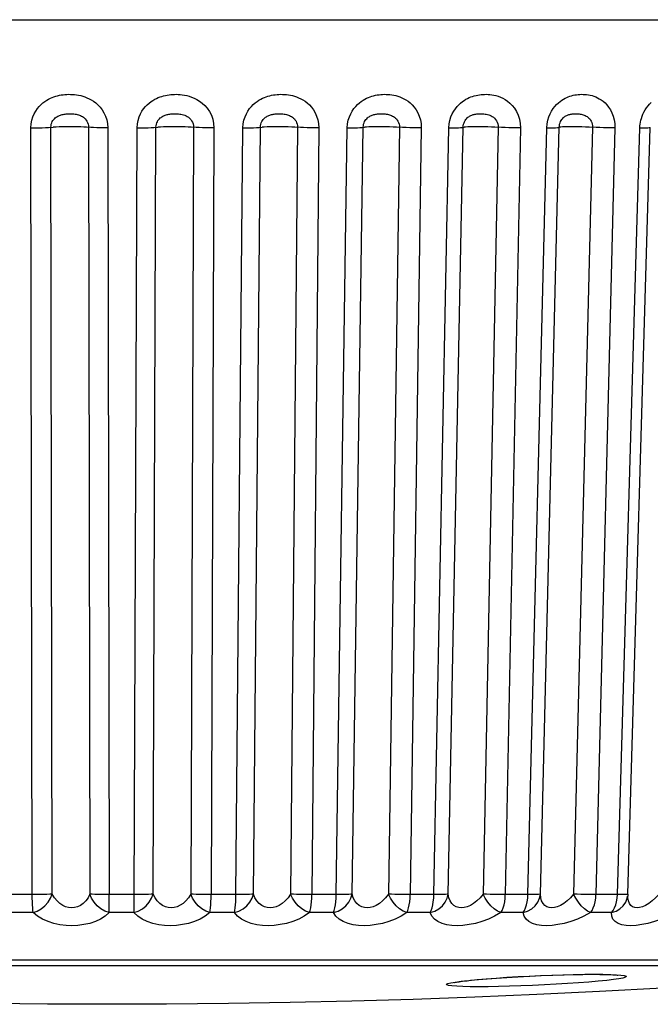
# Model space of a CAD drawing. Header units: millimetres. Extents: x -71 to 747, y -184 to 606.
# Tile 4 of 97: x 275.18 to 280.33, y -183.53 to -175.48. Entities that reach past the tile are written whole.
import ezdxf

# ---------------------------------------------------------------- set-up
doc = ezdxf.new("R2010")
doc.units = ezdxf.units.MM
doc.header["$LTSCALE"] = 30.734
doc.layers.get('0').update_dxf_attribs({"linetype": 'CONTINUOUS'})

msp = doc.modelspace()

# ---------------------------------------------------------------- linework, layer by layer
at = {"color": 7}
for p, q in [((208.6739, -175.4772), (295.0711, -175.4772)), ((275.2794, -182.6364), (275.2681, -176.3622)), ((275.4435, -182.6318), (275.432, -176.3576)), ((275.7401, -176.3576), (275.7515, -182.6319)), ((275.898, -176.3622), (275.9096, -182.6364)), ((276.2684, -182.6318), (276.2913, -176.3576)), ((276.5988, -176.3576), (276.5758, -182.6319)), ((276.7655, -176.3622), (276.7427, -182.6364)), ((276.9452, -182.6364), (277.0025, -176.3622)), ((277.0889, -182.6318), (277.146, -176.3576)), ((277.4496, -176.3576), (277.3924, -182.6319)), ((277.6232, -176.3622), (277.5662, -182.6364)), ((277.7651, -182.6364), (277.8559, -176.3622)), ((277.8962, -182.6318), (277.9868, -176.3576)), ((278.2831, -176.3576), (278.1924, -182.6319)), ((278.4618, -176.3622), (278.3712, -182.6364)), ((278.5642, -182.6364), (278.6876, -176.3622)), ((278.6812, -182.6318), (278.8043, -176.3576)), ((279.0902, -176.3576), (278.9669, -182.6319)), ((279.272, -176.3622), (279.1489, -182.6364)), ((279.3338, -182.6364), (279.4884, -176.3622)), ((279.4355, -182.6318), (279.5898, -176.3576)), ((279.8621, -176.3576), (279.7075, -182.6319)), ((280.045, -176.3622), (279.8906, -182.6364)), ((280.0655, -182.6364), (280.2497, -176.3622)), ((280.1509, -182.6322), (280.3348, -176.358)), ((275.3114, -182.6363), (275.0761, -182.6364)), ((276.1454, -182.6363), (275.9096, -182.6364)), ((276.9764, -182.6363), (276.7427, -182.6364)), ((277.7954, -182.6363), (277.5662, -182.6364)), ((278.5932, -182.6363), (278.3712, -182.6364)), ((279.3613, -182.6363), (279.1489, -182.6364)), ((280.0911, -182.6363), (279.8906, -182.6364)), ((280.1129, -182.6359), (280.0911, -182.6363)), ((280.1509, -182.6322), (280.1497, -182.6485)), ((280.1496, -182.6491), (280.1497, -182.6485)), ((275.2861, -182.7829), (275.0851, -182.7829)), ((276.1109, -182.7829), (275.9092, -182.7829)), ((276.9332, -182.7829), (276.7329, -182.7829)), ((277.7438, -182.7829), (277.5472, -182.7829)), ((278.5339, -182.7829), (278.3431, -182.7829)), ((279.2949, -182.7829), (279.112, -182.7829)), ((280.0183, -182.7829), (279.8453, -182.7829)), ((283.0817, -183.1715), (268.6633, -183.1715)), ((268.8066, -183.2168), (281.6368, -183.2168)), ((278.789, -183.3447), (278.8508, -183.3376)), ((278.8357, -183.3401), (278.8642, -183.337)), ((278.8508, -183.3376), (278.9181, -183.331)), ((278.8643, -183.337), (278.93, -183.3306)), ((279.7832, -183.2886), (279.8553, -183.2881)), ((279.8002, -183.2879), (279.8769, -183.2875)), ((279.8553, -183.2881), (279.8944, -183.2882)), ((279.8769, -183.2875), (279.9455, -183.2879)), ((279.9455, -183.2879), (280.0046, -183.2891))]:
    msp.add_line(p, q, dxfattribs=at)
for points in [[(275.2681, -176.3622), (275.2703, -176.33), (275.2756, -176.3), (275.2842, -176.2721), (275.2952, -176.2467), (275.3077, -176.2243), (275.3215, -176.2044), (275.3362, -176.1867), (275.3515, -176.1712), (275.367, -176.1577), (275.3826, -176.146), (275.3978, -176.136), (275.4128, -176.1274), (275.4275, -176.1201), (275.442, -176.1138), (275.4566, -176.1082), (275.4714, -176.1035), (275.4863, -176.0994), (275.5014, -176.0959), (275.5166, -176.0931), (275.5319, -176.0909), (275.5471, -176.0894), (275.5624, -176.0884), (275.5777, -176.0879), (275.5931, -176.088), (275.6088, -176.0887), (275.6249, -176.09), (275.6416, -176.0921), (275.6586, -176.095), (275.6757, -176.0987), (275.6928, -176.1033), (275.7098, -176.1088), (275.727, -176.1155), (275.7445, -176.1235), (275.7623, -176.1332), (275.7806, -176.1447), (275.7988, -176.1583), (275.8169, -176.1742), (275.8343, -176.1927), (275.8508, -176.2139), (275.8658, -176.238), (275.8788, -176.2656), (275.8891, -176.2957), (275.8953, -176.3279), (275.898, -176.3622)], [(276.1367, -176.3622), (276.1391, -176.3303), (276.1444, -176.3007), (276.1531, -176.273), (276.164, -176.2478), (276.1765, -176.2255), (276.1902, -176.2056), (276.2048, -176.188), (276.22, -176.1725), (276.2354, -176.1589), (276.2509, -176.1472), (276.266, -176.1371), (276.2809, -176.1285), (276.2955, -176.1211), (276.31, -176.1147), (276.3245, -176.1091), (276.339, -176.1043), (276.3537, -176.1001), (276.3687, -176.0966), (276.3837, -176.0937), (276.3988, -176.0914), (276.4139, -176.0897), (276.429, -176.0885), (276.4438, -176.088), (276.4588, -176.0879), (276.4741, -176.0884), (276.49, -176.0896), (276.5067, -176.0914), (276.5244, -176.0942), (276.5431, -176.0981), (276.5626, -176.1033), (276.583, -176.1101), (276.604, -176.1187), (276.6255, -176.1295), (276.6472, -176.1428), (276.6688, -176.159), (276.6899, -176.1783), (276.7102, -176.2014), (276.7285, -176.2282), (276.7442, -176.2591), (276.7561, -176.2924), (276.7631, -176.3266), (276.7655, -176.3622)], [(277.0025, -176.3622), (277.0051, -176.33), (277.0107, -176.3), (277.0195, -176.2721), (277.0307, -176.2467), (277.0434, -176.2243), (277.0573, -176.2044), (277.0721, -176.1867), (277.0874, -176.1712), (277.1029, -176.1577), (277.1185, -176.146), (277.1336, -176.136), (277.1486, -176.1274), (277.1632, -176.1201), (277.1777, -176.1138), (277.1922, -176.1082), (277.2068, -176.1035), (277.2216, -176.0994), (277.2365, -176.0959), (277.2516, -176.0931), (277.2666, -176.0909), (277.2817, -176.0894), (277.2968, -176.0884), (277.3118, -176.0879), (277.3271, -176.088), (277.3425, -176.0887), (277.3584, -176.09), (277.3747, -176.0921), (277.3914, -176.095), (277.4082, -176.0987), (277.425, -176.1033), (277.4417, -176.1088), (277.4584, -176.1155), (277.4756, -176.1235), (277.4929, -176.1332), (277.5107, -176.1447), (277.5284, -176.1583), (277.5459, -176.1742), (277.5628, -176.1927), (277.5787, -176.2139), (277.5931, -176.238), (277.6056, -176.2656), (277.6153, -176.2957), (277.621, -176.3279), (277.6232, -176.3622)], [(277.8559, -176.3622), (277.8586, -176.33), (277.8643, -176.3), (277.8731, -176.2721), (277.8842, -176.2467), (277.8968, -176.2243), (277.9105, -176.2044), (277.9251, -176.1867), (277.9402, -176.1712), (277.9554, -176.1577), (277.9707, -176.146), (277.9856, -176.136), (278.0003, -176.1274), (278.0146, -176.1201), (278.0288, -176.1138), (278.043, -176.1082), (278.0573, -176.1035), (278.0718, -176.0994), (278.0864, -176.0959), (278.1011, -176.0931), (278.1159, -176.0909), (278.1306, -176.0894), (278.1453, -176.0884), (278.16, -176.0879), (278.1749, -176.088), (278.19, -176.0887), (278.2054, -176.09), (278.2214, -176.0921), (278.2376, -176.095), (278.254, -176.0987), (278.2703, -176.1033), (278.2865, -176.1088), (278.3028, -176.1155), (278.3194, -176.1235), (278.3363, -176.1332), (278.3535, -176.1447), (278.3707, -176.1583), (278.3877, -176.1742), (278.404, -176.1927), (278.4193, -176.2139), (278.4332, -176.238), (278.4452, -176.2656), (278.4544, -176.2957), (278.4599, -176.3279), (278.4618, -176.3622)], [(278.6876, -176.3622), (278.6904, -176.3303), (278.6959, -176.3007), (278.7044, -176.273), (278.7151, -176.2478), (278.7272, -176.2254), (278.7405, -176.2056), (278.7544, -176.188), (278.7689, -176.1725), (278.7836, -176.1589), (278.7983, -176.1472), (278.8127, -176.1371), (278.8268, -176.1285), (278.8406, -176.1211), (278.8542, -176.1147), (278.8678, -176.1091), (278.8815, -176.1043), (278.8953, -176.1001), (278.9093, -176.0965), (278.9234, -176.0936), (278.9375, -176.0913), (278.9516, -176.0897), (278.9656, -176.0885), (278.9795, -176.088), (278.9935, -176.0879), (279.0077, -176.0884), (279.0224, -176.0896), (279.0379, -176.0914), (279.0541, -176.0942), (279.0713, -176.0981), (279.0893, -176.1033), (279.1081, -176.1101), (279.1273, -176.1188), (279.147, -176.1296), (279.1668, -176.1429), (279.1864, -176.159), (279.2055, -176.1783), (279.2238, -176.2015), (279.2403, -176.2282), (279.2541, -176.2591), (279.2645, -176.2924), (279.2704, -176.3266), (279.272, -176.3622)], [(279.4884, -176.3622), (279.4913, -176.33), (279.4968, -176.3001), (279.5054, -176.2721), (279.5159, -176.2467), (279.5278, -176.2243), (279.5408, -176.2044), (279.5544, -176.1867), (279.5686, -176.1712), (279.5828, -176.1577), (279.5971, -176.146), (279.611, -176.136), (279.6246, -176.1274), (279.6379, -176.1201), (279.651, -176.1138), (279.6642, -176.1082), (279.6775, -176.1035), (279.6909, -176.0994), (279.7044, -176.0959), (279.7179, -176.0931), (279.7315, -176.0909), (279.7451, -176.0894), (279.7586, -176.0884), (279.7722, -176.0879), (279.7858, -176.088), (279.7996, -176.0887), (279.8138, -176.09), (279.8284, -176.0921), (279.8433, -176.095), (279.8582, -176.0987), (279.8731, -176.1033), (279.8879, -176.1088), (279.9027, -176.1155), (279.9178, -176.1235), (279.9332, -176.1332), (279.9488, -176.1447), (279.9643, -176.1583), (279.9796, -176.1742), (279.9942, -176.1927), (280.008, -176.2139), (280.0203, -176.238), (280.0309, -176.2656), (280.039, -176.2957), (280.0436, -176.3279), (280.045, -176.3622)], [(280.2545, -176.316), (280.2579, -176.3005), (280.2622, -176.2844), (280.2677, -176.2677), (280.2746, -176.2505), (280.2829, -176.2332), (280.2926, -176.2159), (280.3037, -176.1991), (280.316, -176.1831), (280.3291, -176.1683), (280.3427, -176.1551)], [(275.432, -176.3576), (275.4328, -176.3448), (275.4351, -176.3327), (275.4387, -176.3215), (275.4434, -176.3113), (275.4487, -176.3023), (275.4546, -176.2943), (275.461, -176.2872), (275.4676, -176.281), (275.4745, -176.2755), (275.4815, -176.2708), (275.4884, -176.2668), (275.4954, -176.2633), (275.5024, -176.2603), (275.5095, -176.2577), (275.5167, -176.2554), (275.5242, -176.2535), (275.5321, -176.2518), (275.5401, -176.2503), (275.5485, -176.2492), (275.5571, -176.2483), (275.5658, -176.2476), (275.5747, -176.2472), (275.5836, -176.247), (275.5927, -176.247), (275.6019, -176.2473), (275.6111, -176.2479), (275.6205, -176.2488), (275.6299, -176.25), (275.639, -176.2515), (275.6479, -176.2534), (275.6565, -176.2557), (275.6649, -176.2584), (275.6732, -176.2617), (275.6815, -176.2656), (275.6898, -176.2703), (275.6979, -176.2758), (275.7058, -176.2822), (275.7133, -176.2896), (275.7203, -176.2982), (275.7267, -176.3078), (275.7322, -176.3189), (275.7364, -176.331), (275.7391, -176.3439), (275.7401, -176.3576)], [(276.2913, -176.3576), (276.2922, -176.3449), (276.2945, -176.333), (276.298, -176.3219), (276.3026, -176.3118), (276.3078, -176.3028), (276.3136, -176.2949), (276.3198, -176.2878), (276.3264, -176.2815), (276.3331, -176.2761), (276.3399, -176.2713), (276.3467, -176.2672), (276.3535, -176.2637), (276.3603, -176.2607), (276.3672, -176.2581), (276.3743, -176.2558), (276.3815, -176.2538), (276.3891, -176.2521), (276.3969, -176.2506), (276.4051, -176.2494), (276.4134, -176.2484), (276.422, -176.2477), (276.4306, -176.2473), (276.4393, -176.247), (276.4481, -176.247), (276.4571, -176.2472), (276.4663, -176.2477), (276.4759, -176.2485), (276.4858, -176.2496), (276.4959, -176.2512), (276.5062, -176.2534), (276.5166, -176.2562), (276.527, -176.2597), (276.5372, -176.2641), (276.5473, -176.2695), (276.5571, -176.276), (276.5665, -176.2838), (276.5753, -176.2931), (276.5832, -176.3039), (276.5899, -176.3162), (276.5949, -176.3297), (276.5979, -176.3435), (276.5988, -176.3576)], [(277.146, -176.3576), (277.1469, -176.3448), (277.1493, -176.3327), (277.1529, -176.3215), (277.1576, -176.3113), (277.1628, -176.3023), (277.1686, -176.2943), (277.1748, -176.2872), (277.1813, -176.281), (277.188, -176.2755), (277.1948, -176.2708), (277.2015, -176.2668), (277.2082, -176.2633), (277.2149, -176.2603), (277.2217, -176.2577), (277.2287, -176.2554), (277.2359, -176.2535), (277.2434, -176.2518), (277.2512, -176.2503), (277.2593, -176.2492), (277.2676, -176.2483), (277.2761, -176.2476), (277.2847, -176.2472), (277.2935, -176.247), (277.3024, -176.247), (277.3115, -176.2473), (277.3208, -176.2479), (277.3302, -176.2488), (277.3396, -176.25), (277.3488, -176.2515), (277.3578, -176.2534), (277.3664, -176.2557), (277.3749, -176.2584), (277.3833, -176.2617), (277.3917, -176.2656), (277.4, -176.2703), (277.4081, -176.2758), (277.416, -176.2822), (277.4235, -176.2896), (277.4305, -176.2982), (277.4367, -176.3078), (277.4421, -176.3189), (277.4462, -176.331), (277.4488, -176.3439), (277.4496, -176.3576)], [(277.9868, -176.3576), (277.9877, -176.3448), (277.9901, -176.3327), (277.9937, -176.3215), (277.9982, -176.3113), (278.0034, -176.3023), (278.009, -176.2943), (278.0151, -176.2872), (278.0214, -176.281), (278.0278, -176.2755), (278.0344, -176.2708), (278.0409, -176.2668), (278.0473, -176.2633), (278.0538, -176.2603), (278.0604, -176.2577), (278.0671, -176.2554), (278.074, -176.2535), (278.0813, -176.2518), (278.0888, -176.2503), (278.0965, -176.2492), (278.1046, -176.2483), (278.1128, -176.2476), (278.1212, -176.2472), (278.1298, -176.247), (278.1385, -176.247), (278.1474, -176.2473), (278.1564, -176.2479), (278.1657, -176.2488), (278.175, -176.25), (278.1841, -176.2515), (278.193, -176.2534), (278.2015, -176.2557), (278.2099, -176.2584), (278.2182, -176.2617), (278.2265, -176.2656), (278.2347, -176.2703), (278.2427, -176.2758), (278.2504, -176.2822), (278.2578, -176.2896), (278.2646, -176.2982), (278.2707, -176.3078), (278.276, -176.3189), (278.2799, -176.331), (278.2824, -176.3439), (278.2831, -176.3576)], [(278.8043, -176.3576), (278.8053, -176.3449), (278.8076, -176.333), (278.8111, -176.3219), (278.8154, -176.3118), (278.8203, -176.3028), (278.8256, -176.2948), (278.8313, -176.2878), (278.8373, -176.2815), (278.8434, -176.276), (278.8496, -176.2713), (278.8557, -176.2672), (278.8618, -176.2637), (278.8679, -176.2607), (278.8741, -176.2581), (278.8804, -176.2558), (278.8868, -176.2538), (278.8936, -176.2521), (278.9006, -176.2506), (278.9079, -176.2494), (278.9155, -176.2484), (278.9232, -176.2477), (278.9311, -176.2473), (278.9391, -176.247), (278.9473, -176.247), (278.9558, -176.2472), (278.9644, -176.2477), (278.9736, -176.2485), (278.983, -176.2496), (278.9927, -176.2513), (279.0027, -176.2534), (279.0127, -176.2562), (279.0227, -176.2597), (279.0326, -176.2641), (279.0423, -176.2695), (279.0516, -176.276), (279.0605, -176.2838), (279.0688, -176.2931), (279.0762, -176.3039), (279.0824, -176.3162), (279.0869, -176.3297), (279.0896, -176.3435), (279.0902, -176.3576)], [(279.5898, -176.3576), (279.5909, -176.3448), (279.5931, -176.3327), (279.5965, -176.3215), (279.6007, -176.3113), (279.6054, -176.3023), (279.6106, -176.2943), (279.6161, -176.2872), (279.6218, -176.281), (279.6277, -176.2755), (279.6336, -176.2708), (279.6394, -176.2668), (279.6452, -176.2633), (279.651, -176.2603), (279.6568, -176.2577), (279.6628, -176.2554), (279.6689, -176.2535), (279.6754, -176.2518), (279.6821, -176.2503), (279.6891, -176.2492), (279.6963, -176.2483), (279.7037, -176.2476), (279.7113, -176.2472), (279.7192, -176.247), (279.7272, -176.247), (279.7354, -176.2473), (279.7439, -176.2479), (279.7525, -176.2488), (279.7612, -176.25), (279.7698, -176.2515), (279.7782, -176.2534), (279.7863, -176.2557), (279.7942, -176.2584), (279.802, -176.2617), (279.8098, -176.2656), (279.8175, -176.2703), (279.825, -176.2758), (279.8323, -176.2822), (279.8391, -176.2896), (279.8454, -176.2982), (279.851, -176.3078), (279.8558, -176.3189), (279.8594, -176.331), (279.8615, -176.3439), (279.8621, -176.3576)], [(275.7581, -176.3589), (275.7229, -176.3563), (275.7016, -176.3552), (275.6767, -176.3543), (275.6492, -176.3536), (275.6197, -176.3532), (275.5891, -176.353), (275.5583, -176.3532), (275.5282, -176.3536), (275.4998, -176.3543), (275.4738, -176.3552), (275.4509, -176.3563)], [(276.6195, -176.3589), (276.579, -176.3563), (276.5555, -176.3552), (276.5289, -176.3543), (276.5001, -176.3536), (276.4698, -176.3532), (276.439, -176.353), (276.4086, -176.3532), (276.3794, -176.3536), (276.3523, -176.3543), (276.3281, -176.3552), (276.3076, -176.3563)], [(277.4727, -176.3589), (277.4275, -176.3563), (277.402, -176.3552), (277.3739, -176.3543), (277.3441, -176.3536), (277.3134, -176.3532), (277.2827, -176.353), (277.2529, -176.3532), (277.2249, -176.3536), (277.1996, -176.3543), (277.1775, -176.3552), (277.1595, -176.3563)], [(278.3083, -176.3589), (278.2589, -176.3563), (278.2317, -176.3552), (278.2025, -176.3543), (278.172, -176.3536), (278.1412, -176.3532), (278.111, -176.353), (278.0822, -176.3532), (278.0557, -176.3536), (278.0323, -176.3543), (278.0126, -176.3552), (277.9973, -176.3563)], [(279.1173, -176.3589), (279.0641, -176.3563), (279.0356, -176.3552), (279.0055, -176.3543), (278.9747, -176.3536), (278.9442, -176.3532), (278.9147, -176.353), (278.8872, -176.3532), (278.8625, -176.3536), (278.8413, -176.3543), (278.8243, -176.3552), (278.8118, -176.3563)], [(279.8908, -176.3589), (279.8344, -176.3563), (279.8048, -176.3552), (279.7742, -176.3543), (279.7434, -176.3536), (279.7135, -176.3532), (279.6851, -176.353), (279.6592, -176.3532), (279.6366, -176.3536), (279.6179, -176.3543), (279.6036, -176.3552), (279.5941, -176.3563), (279.5898, -176.3576)], [(280.2497, -176.3622), (280.2505, -176.3467), (280.2521, -176.3313), (280.2545, -176.316)], [(275.2681, -176.3622), (275.3, -176.3621), (275.3314, -176.3617), (275.3611, -176.361), (275.3884, -176.3601), (275.4122, -176.3589), (275.4509, -176.3563)], [(275.898, -176.3622), (275.8661, -176.3621), (275.8353, -176.3617), (275.8064, -176.361), (275.7804, -176.3601), (275.7581, -176.3589)], [(276.1109, -182.7829), (276.1117, -182.7658), (276.1123, -182.745), (276.1129, -182.7209), (276.1133, -182.6942), (276.1135, -182.6658), (276.1367, -176.3622)], [(276.1367, -176.3622), (276.1685, -176.3621), (276.199, -176.3617), (276.2274, -176.361), (276.2527, -176.3601), (276.2743, -176.3589), (276.3076, -176.3563)], [(276.7655, -176.3622), (276.7336, -176.3621), (276.702, -176.3617), (276.6719, -176.361), (276.644, -176.3601), (276.6195, -176.3589)], [(277.0025, -176.3622), (277.0337, -176.3621), (277.0631, -176.3617), (277.0898, -176.361), (277.113, -176.3601), (277.1319, -176.3589), (277.1595, -176.3563)], [(277.6232, -176.3622), (277.5915, -176.3621), (277.5596, -176.3617), (277.5286, -176.361), (277.4993, -176.3601), (277.4727, -176.3589)], [(277.8559, -176.3622), (277.8862, -176.3621), (277.9141, -176.3617), (277.9388, -176.361), (277.9596, -176.3601), (277.9757, -176.3589), (277.9973, -176.3563)], [(278.4618, -176.3622), (278.4307, -176.3621), (278.3988, -176.3617), (278.3671, -176.361), (278.3366, -176.3601), (278.3083, -176.3589)], [(278.6876, -176.3622), (278.7166, -176.3621), (278.7427, -176.3617), (278.7652, -176.361), (278.7833, -176.3601), (278.7965, -176.3589), (278.8118, -176.3563)], [(279.272, -176.3622), (279.2418, -176.3621), (279.2103, -176.3617), (279.1783, -176.361), (279.147, -176.3601), (279.1173, -176.3589)], [(279.4884, -176.3622), (279.5158, -176.3621), (279.5399, -176.3617), (279.5599, -176.361), (279.5752, -176.3601), (279.5853, -176.3589), (279.5898, -176.3576)], [(280.045, -176.3622), (280.016, -176.3621), (279.9852, -176.3617), (279.9533, -176.361), (279.9215, -176.3601), (279.8908, -176.3589)], [(280.2497, -176.3622), (280.2752, -176.3621), (280.297, -176.3617), (280.3142, -176.361), (280.3265, -176.3601), (280.3333, -176.3589), (280.3348, -176.358)], [(275.2861, -182.7829), (275.2843, -182.7658), (275.2827, -182.745), (275.2814, -182.7209), (275.2804, -182.6942), (275.2797, -182.6658), (275.2794, -182.6364)], [(275.2861, -182.7829), (275.3204, -182.7715), (275.3533, -182.7525), (275.3834, -182.7281), (275.4092, -182.6989), (275.4293, -182.6658), (275.4435, -182.6318)], [(275.4435, -182.6318), (275.4238, -182.6332), (275.3998, -182.6344), (275.3726, -182.6353), (275.3428, -182.6359), (275.3114, -182.6363)], [(275.7515, -182.6319), (275.7356, -182.6618), (275.7167, -182.6871), (275.6955, -182.7078), (275.6727, -182.7239), (275.6491, -182.735), (275.625, -182.7416), (275.601, -182.7438), (275.5769, -182.7416), (275.5524, -182.7352), (275.5281, -182.7241), (275.5043, -182.708), (275.4817, -182.6872), (275.4612, -182.6619), (275.4435, -182.6318)], [(275.9096, -182.6364), (275.8777, -182.6363), (275.8469, -182.6359), (275.8179, -182.6353), (275.7919, -182.6344), (275.7695, -182.6332), (275.7515, -182.6318)], [(275.9092, -182.7829), (275.8739, -182.7715), (275.8405, -182.7525), (275.8101, -182.7281), (275.7844, -182.6989), (275.7648, -182.6658), (275.7515, -182.6318)], [(275.9094, -182.745), (275.9095, -182.6942), (275.9095, -182.666), (275.9096, -182.6364)], [(276.1109, -182.7829), (276.1466, -182.7715), (276.1803, -182.7525), (276.2107, -182.7281), (276.2362, -182.6989), (276.2556, -182.6658), (276.2684, -182.6318)], [(276.2684, -182.6318), (276.2514, -182.6332), (276.2298, -182.6344), (276.2044, -182.6353), (276.176, -182.6359), (276.1454, -182.6363)], [(276.5758, -182.6319), (276.5574, -182.6617), (276.5364, -182.687), (276.5135, -182.7077), (276.4894, -182.7237), (276.4648, -182.7349), (276.4402, -182.7415), (276.4161, -182.7438), (276.3922, -182.7417), (276.3683, -182.7352), (276.3449, -182.7241), (276.3224, -182.7081), (276.3017, -182.6873), (276.2835, -182.6619), (276.2684, -182.6318)], [(276.7427, -182.6364), (276.7107, -182.6363), (276.6791, -182.6359), (276.649, -182.6353), (276.6211, -182.6344), (276.5965, -182.6332), (276.5758, -182.6318)], [(276.7329, -182.7829), (276.699, -182.7715), (276.6666, -182.7525), (276.6366, -182.7281), (276.6108, -182.6989), (276.5905, -182.6658), (276.5758, -182.6318)], [(276.7329, -182.7829), (276.7358, -182.7658), (276.7379, -182.745), (276.7398, -182.7208), (276.7413, -182.6942), (276.7421, -182.666), (276.7427, -182.6364)], [(276.9332, -182.7829), (276.9697, -182.7715), (277.0039, -182.7525), (277.0343, -182.7281), (277.0593, -182.6989), (277.0776, -182.6658), (277.0889, -182.6318)], [(276.9332, -182.7829), (276.9365, -182.7658), (276.9393, -182.745), (276.9417, -182.7209), (276.9435, -182.6942), (276.9447, -182.6658), (276.9452, -182.6364)], [(277.0889, -182.6318), (277.0748, -182.6332), (277.0558, -182.6344), (277.0326, -182.6353), (277.0058, -182.6359), (276.9764, -182.6363)], [(277.3924, -182.6319), (277.3716, -182.6618), (277.3485, -182.6871), (277.324, -182.7078), (277.2988, -182.7239), (277.2736, -182.735), (277.2488, -182.7416), (277.2248, -182.7438), (277.2014, -182.7416), (277.1784, -182.7352), (277.1563, -182.7241), (277.1356, -182.708), (277.1169, -182.6872), (277.1012, -182.6619), (277.0889, -182.6318)], [(277.5662, -182.6364), (277.5345, -182.6363), (277.5026, -182.6359), (277.4715, -182.6353), (277.4421, -182.6344), (277.4155, -182.6332), (277.3924, -182.6318)], [(277.5472, -182.7829), (277.5151, -182.7715), (277.484, -182.7525), (277.4548, -182.7281), (277.429, -182.6989), (277.4082, -182.6658), (277.3924, -182.6318)], [(277.5472, -182.7829), (277.5526, -182.7658), (277.5569, -182.745), (277.5606, -182.7208), (277.5635, -182.6942), (277.5653, -182.666), (277.5662, -182.6364)], [(277.7438, -182.7829), (277.7808, -182.7715), (277.8152, -182.7525), (277.8451, -182.7281), (277.8693, -182.6989), (277.8865, -182.6658), (277.8962, -182.6318)], [(277.7438, -182.7829), (277.7496, -182.7658), (277.7547, -182.745), (277.7589, -182.7209), (277.7621, -182.6942), (277.7641, -182.6658), (277.7651, -182.6364)], [(277.8962, -182.6318), (277.8851, -182.6332), (277.8689, -182.6344), (277.8481, -182.6353), (277.8233, -182.6359), (277.7954, -182.6363)], [(278.1924, -182.6319), (278.1694, -182.6618), (278.1446, -182.6871), (278.1189, -182.7078), (278.0929, -182.7239), (278.0673, -182.735), (278.0425, -182.7416), (278.0189, -182.7438), (277.9962, -182.7416), (277.9743, -182.7352), (277.9537, -182.7241), (277.9349, -182.708), (277.9186, -182.6872), (277.9054, -182.6619), (277.8962, -182.6318)], [(278.3712, -182.6364), (278.3401, -182.6363), (278.3082, -182.6359), (278.2765, -182.6353), (278.246, -182.6344), (278.2176, -182.6332), (278.1924, -182.6318)], [(278.3431, -182.7829), (278.3131, -182.7715), (278.2838, -182.7525), (278.2556, -182.7281), (278.2302, -182.6989), (278.2092, -182.6658), (278.1924, -182.6318)], [(278.3431, -182.7829), (278.351, -182.7658), (278.3575, -182.745), (278.363, -182.7208), (278.3672, -182.6942), (278.3699, -182.666), (278.3712, -182.6364)], [(278.5339, -182.7829), (278.571, -182.7715), (278.6051, -182.7525), (278.6344, -182.7281), (278.6574, -182.6989), (278.6733, -182.6658), (278.6812, -182.6318)], [(278.5339, -182.7829), (278.5422, -182.7658), (278.5494, -182.745), (278.5554, -182.7209), (278.5599, -182.6942), (278.5629, -182.6658), (278.5642, -182.6364)], [(278.6812, -182.6318), (278.6733, -182.6332), (278.6601, -182.6344), (278.6419, -182.6353), (278.6194, -182.6359), (278.5932, -182.6363)], [(278.9669, -182.6319), (278.942, -182.6618), (278.9159, -182.687), (278.8892, -182.7078), (278.8627, -182.7238), (278.8371, -182.735), (278.8125, -182.7415), (278.7895, -182.7438), (278.7679, -182.7416), (278.7473, -182.7352), (278.7284, -182.7241), (278.7117, -182.708), (278.6978, -182.6873), (278.6874, -182.6619), (278.6812, -182.6318)], [(279.1489, -182.6364), (279.1187, -182.6363), (279.0871, -182.6359), (279.0551, -182.6353), (279.0238, -182.6344), (278.9941, -182.6332), (278.9669, -182.6318)], [(279.112, -182.7829), (279.0845, -182.7715), (279.0571, -182.7525), (279.0303, -182.7281), (279.0056, -182.6989), (278.9845, -182.6658), (278.9669, -182.6318)], [(279.112, -182.7829), (279.1222, -182.7658), (279.1308, -182.745), (279.1381, -182.7208), (279.1436, -182.6942), (279.1471, -182.666), (279.1489, -182.6364)], [(279.2949, -182.7829), (279.3316, -182.7715), (279.3651, -182.7525), (279.3934, -182.7281), (279.4151, -182.6989), (279.4294, -182.6658), (279.4355, -182.6318)], [(279.2949, -182.7829), (279.3055, -182.7658), (279.3148, -182.745), (279.3225, -182.7209), (279.3283, -182.6942), (279.3321, -182.6658), (279.3338, -182.6364)], [(279.4355, -182.6318), (279.4309, -182.6332), (279.4208, -182.6344), (279.4054, -182.6353), (279.3854, -182.6359), (279.3613, -182.6363)], [(279.7075, -182.6319), (279.681, -182.6618), (279.6537, -182.6871), (279.6263, -182.7078), (279.5996, -182.7239), (279.5741, -182.735), (279.5502, -182.7416), (279.5281, -182.7438), (279.5076, -182.7416), (279.4887, -182.7352), (279.4717, -182.7241), (279.4573, -182.708), (279.446, -182.6872), (279.4386, -182.6619), (279.4355, -182.6318)], [(279.8906, -182.6364), (279.8617, -182.6363), (279.8308, -182.6359), (279.7989, -182.6353), (279.7671, -182.6344), (279.7363, -182.6332), (279.7076, -182.6318)], [(279.8453, -182.7829), (279.8206, -182.7715), (279.7956, -182.7525), (279.7704, -182.7281), (279.7466, -182.6989), (279.7258, -182.6658), (279.7076, -182.6318)], [(279.8453, -182.7829), (279.8579, -182.7658), (279.8685, -182.745), (279.8774, -182.7208), (279.8841, -182.6942), (279.8885, -182.666), (279.8906, -182.6364)], [(280.0183, -182.7829), (280.0312, -182.7658), (280.0425, -182.745), (280.0517, -182.7209), (280.0588, -182.6942), (280.0634, -182.6658), (280.0655, -182.6364)], [(280.1509, -182.6322), (280.1494, -182.6332), (280.1425, -182.6344), (280.1302, -182.6353), (280.1129, -182.6359)], [(280.4062, -182.6319), (280.3783, -182.6618), (280.3501, -182.6871), (280.3224, -182.7078), (280.2957, -182.7239), (280.2707, -182.735), (280.2476, -182.7416), (280.2267, -182.7438), (280.2076, -182.7416), (280.1905, -182.7352)], [(280.0183, -182.7829), (280.0543, -182.7715), (280.0869, -182.7525), (280.1138, -182.7281), (280.1339, -182.6989), (280.1465, -182.6658), (280.1496, -182.6491)], [(280.1905, -182.7352), (280.1757, -182.7241), (280.1637, -182.708), (280.1551, -182.6872), (280.1507, -182.6619), (280.1503, -182.6484)], [(275.9092, -182.7829), (275.8762, -182.8116), (275.8386, -182.8358), (275.7957, -182.8557), (275.7495, -182.8711), (275.7017, -182.8818), (275.6529, -182.8881), (275.6043, -182.8903), (275.5555, -182.8882), (275.5059, -182.882), (275.4568, -182.8713), (275.4086, -182.8559), (275.3631, -182.836), (275.3225, -182.8116), (275.2861, -182.7829)], [(275.9092, -182.7829), (275.9095, -182.7658), (275.9094, -182.745)], [(276.7329, -182.7829), (276.695, -182.8115), (276.6534, -182.8357), (276.6072, -182.8556), (276.5585, -182.871), (276.5089, -182.8817), (276.4591, -182.8881), (276.4103, -182.8903), (276.362, -182.8882), (276.3134, -182.882), (276.266, -182.8714), (276.2205, -182.856), (276.1786, -182.836), (276.1423, -182.8117), (276.1109, -182.7829)], [(277.5472, -182.7829), (277.5046, -182.8116), (277.4591, -182.8358), (277.4098, -182.8557), (277.359, -182.8711), (277.3082, -182.8818), (277.258, -182.8881), (277.2094, -182.8903), (277.162, -182.8882), (277.1152, -182.882), (277.0705, -182.8713), (277.0284, -182.8559), (276.9905, -182.836), (276.959, -182.8116), (276.9332, -182.7829)], [(278.3431, -182.7829), (278.2964, -182.8116), (278.2477, -182.8358), (278.1961, -182.8557), (278.1437, -182.8711), (278.0923, -182.8818), (278.0421, -182.8881), (277.9943, -182.8903), (277.9484, -182.8882), (277.9039, -182.882), (277.8621, -182.8713), (277.8237, -182.8559), (277.7902, -182.836), (277.7638, -182.8116), (277.7438, -182.7829)], [(279.112, -182.7829), (279.0617, -182.8115), (279.0103, -182.8358), (278.957, -182.8557), (278.9037, -182.8711), (278.8522, -182.8818), (278.8026, -182.8881), (278.7561, -182.8903), (278.7122, -182.8882), (278.6704, -182.882), (278.6319, -182.8713), (278.5977, -182.8559), (278.569, -182.836), (278.548, -182.8117), (278.5339, -182.7829)], [(279.8453, -182.7829), (279.792, -182.8116), (279.7384, -182.8358), (279.6838, -182.8557), (279.6302, -182.8711), (279.5791, -182.8818), (279.5308, -182.8881), (279.4861, -182.8903), (279.4446, -182.8882), (279.406, -182.882), (279.3714, -182.8713), (279.3417, -182.8559), (279.3182, -182.836), (279.3028, -182.8116), (279.2949, -182.7829)], [(280.5352, -182.7829), (280.4794, -182.8116), (280.4242, -182.8358), (280.369, -182.8557), (280.3156, -182.8711), (280.2655, -182.8818), (280.2189, -182.8881), (280.1765, -182.8903), (280.1381, -182.8882), (280.103, -182.882), (280.0726, -182.8713), (280.0478, -182.8559), (280.0296, -182.836), (280.02, -182.8116), (280.0183, -182.7829)], [(275.8725, -183.5335), (275.4028, -183.5321), (274.9489, -183.5281), (274.5084, -183.5218), (274.0792, -183.5132), (273.657, -183.5025), (273.2412, -183.4897), (272.8279, -183.4748), (272.4178, -183.4579), (272.0089, -183.439), (271.6014, -183.418), (271.1959, -183.395), (270.7902, -183.3698), (270.3853, -183.3427), (269.9773, -183.3132), (269.5658, -183.2813), (269.1467, -183.2466), (268.8067, -183.2168)], [(282.9383, -183.2168), (282.5686, -183.2492), (282.0235, -183.2937), (281.4873, -183.3337), (280.9582, -183.3696), (280.4357, -183.4016), (279.919, -183.4298), (279.4076, -183.4544), (278.9002, -183.4755), (278.3963, -183.4932), (277.8934, -183.5077), (277.3889, -183.519), (276.8839, -183.5271), (276.378, -183.5319), (275.8725, -183.5335)], [(278.8012, -183.3884), (278.7512, -183.3862), (278.7121, -183.3832), (278.6851, -183.3795), (278.6704, -183.3751), (278.6684, -183.37), (278.6792, -183.3643), (278.7033, -183.3581), (278.7401, -183.3515), (278.789, -183.3447)], [(278.7323, -183.3554), (278.7335, -183.3551), (278.7369, -183.3543), (278.7425, -183.3532), (278.7499, -183.3519)], [(278.7499, -183.3519), (278.7592, -183.3503), (278.7702, -183.3486), (278.7832, -183.3467), (278.7983, -183.3447), (278.8158, -183.3425), (278.8357, -183.3401)], [(278.9181, -183.331), (278.9924, -183.3246), (279.0746, -183.3184), (279.1624, -183.3125), (279.254, -183.307), (279.3481, -183.3021), (279.4431, -183.2978), (279.5374, -183.2941), (279.6296, -183.2912), (279.7179, -183.2891), (279.8002, -183.2879)], [(278.93, -183.3306), (279, -183.3245), (279.0777, -183.3186), (279.1619, -183.3129), (279.2508, -183.3076), (279.3428, -183.3027), (279.4359, -183.2985), (279.5283, -183.2949), (279.6182, -183.292), (279.7037, -183.2899), (279.7832, -183.2886)], [(279.9786, -183.3376), (279.9097, -183.3447), (279.8333, -183.3515), (279.7486, -183.3581), (279.6584, -183.3643), (279.5647, -183.37), (279.4688, -183.375), (279.3722, -183.3795), (279.2763, -183.3832), (279.1824, -183.3862), (279.0924, -183.3884), (279.009, -183.3897), (278.9307, -183.3901)], [(279.8944, -183.2882), (279.9217, -183.2884), (279.9473, -183.2887), (279.9709, -183.2892)], [(279.9709, -183.2892), (279.9924, -183.2898), (280.0117, -183.2905), (280.0287, -183.2913), (280.0433, -183.2922), (280.0553, -183.2931), (280.0645, -183.2939), (280.0704, -183.2946)], [(280.0046, -183.2891), (280.0543, -183.2912), (280.0934, -183.2941), (280.1208, -183.2978), (280.1363, -183.3021), (280.1396, -183.307), (280.1308, -183.3124), (280.1096, -183.3183), (280.0768, -183.3246), (280.0332, -183.331), (279.9786, -183.3376)], [(278.9307, -183.3901), (278.8609, -183.3897), (278.8012, -183.3884)]]:
    msp.add_lwpolyline(points, dxfattribs=at)

doc.saveas('drawing.dxf')
